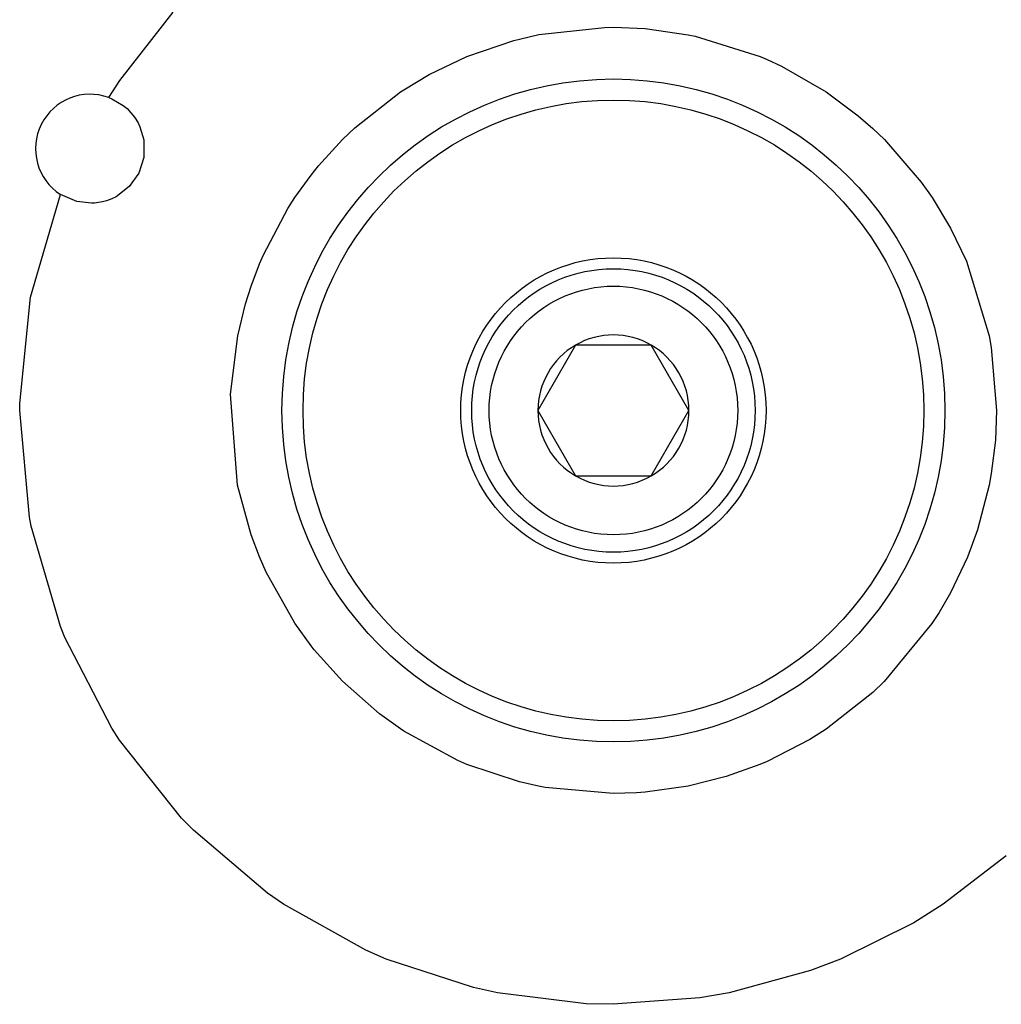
# Model space of a CAD drawing. Header units: millimetres. Extents: x -1041 to -481, y -163 to 556.
# Tile 15 of 51: x -824 to -779, y -7 to 38. Entities that reach past the tile are written whole.
import ezdxf

# ---------------------------------------------------------------- set-up
doc = ezdxf.new("R2010")
doc.units = ezdxf.units.MM

# ---------------------------------------------------------------- blocks, each defined once
blk = doc.blocks.new('L5_85112_0_Gehaeuseaußenteil_S127-04-01-04__76', base_point=(-857.089, -11.484))
at = {"color": 1, "linetype": 'Continuous'}
for p, q in [((-819.727, 35.644), (-817.28, 38.783)), ((-800.515, 37.748), (-797.504, 38.08)), ((-797.504, 38.08), (-797.086, 38.085)), ((-797.086, 38.085), (-795.639, 38.025)), ((-795.639, 38.025), (-793.659, 37.747)), ((-803.811, 36.748), (-801.651, 37.482)), ((-801.651, 37.482), (-801.402, 37.547)), ((-801.402, 37.547), (-800.515, 37.748)), ((-793.659, 37.747), (-793.334, 37.679)), ((-793.334, 37.679), (-790.363, 36.747)), ((-805.539, 35.919), (-803.811, 36.748)), ((-790.363, 36.747), (-790.032, 36.605)), ((-790.032, 36.605), (-789.378, 36.303)), ((-789.378, 36.303), (-787.326, 35.123)), ((-806.698, 35.224), (-805.539, 35.919)), ((-820.23, 34.864), (-819.727, 35.644)), ((-806.849, 35.125), (-806.698, 35.224)), ((-808.947, 33.48), (-806.849, 35.125)), ((-787.326, 35.123), (-785.861, 34.03)), ((-785.861, 34.03), (-785.189, 33.442)), ((-809.511, 32.94), (-808.947, 33.48)), ((-785.189, 33.442), (-784.663, 32.937)), ((-810.612, 31.732), (-809.511, 32.94)), ((-784.663, 32.937), (-782.983, 30.989)), ((-810.953, 31.307), (-810.612, 31.732)), ((-811.696, 30.278), (-810.953, 31.307)), ((-782.983, 30.989), (-782.479, 30.274)), ((-823.817, 25.712), (-822.452, 30.42)), ((-812.021, 29.774), (-811.696, 30.278)), ((-782.479, 30.274), (-781.637, 28.879)), ((-813.143, 27.652), (-812.021, 29.774)), ((-781.637, 28.879), (-780.905, 27.355)), ((-813.32, 27.239), (-813.143, 27.652)), ((-813.706, 26.221), (-813.32, 27.239)), ((-780.905, 27.355), (-779.856, 23.94)), ((-813.965, 25.399), (-813.706, 26.221)), ((-824.315, 20.837), (-823.817, 25.712)), ((-814.32, 23.943), (-813.965, 25.399)), ((-814.642, 21.266), (-814.32, 23.943)), ((-779.856, 23.94), (-779.759, 23.408)), ((-779.759, 23.408), (-779.519, 20.513)), ((-814.321, 17.093), (-814.642, 21.266)), ((-824.317, 20.516), (-824.315, 20.837)), ((-823.874, 15.626), (-824.317, 20.516)), ((-779.519, 20.513), (-779.572, 19.153)), ((-779.572, 19.153), (-779.759, 17.624)), ((-779.759, 17.624), (-779.858, 17.084)), ((-813.706, 14.813), (-814.321, 17.093)), ((-779.858, 17.084), (-780.391, 15.05)), ((-823.795, 15.21), (-823.874, 15.626)), ((-822.451, 10.609), (-823.795, 15.21)), ((-780.391, 15.05), (-780.859, 13.788)), ((-813.323, 13.798), (-813.706, 14.813)), ((-813.017, 13.102), (-813.323, 13.798)), ((-780.859, 13.788), (-781.637, 12.154)), ((-811.7, 10.76), (-813.017, 13.102)), ((-781.637, 12.154), (-782.158, 11.255)), ((-782.158, 11.255), (-782.483, 10.751)), ((-822.248, 10.105), (-822.451, 10.609)), ((-810.953, 9.725), (-811.7, 10.76)), ((-782.483, 10.751), (-784.668, 8.09)), ((-820.095, 5.952), (-822.248, 10.105)), ((-810.808, 9.54), (-810.953, 9.725)), ((-809.517, 8.097), (-810.808, 9.54)), ((-807.818, 6.604), (-809.517, 8.097)), ((-784.668, 8.09), (-785.19, 7.589)), ((-785.19, 7.589), (-787.331, 5.905)), ((-806.855, 5.911), (-807.818, 6.604)), ((-819.734, 5.397), (-820.095, 5.952)), ((-806.699, 5.808), (-806.855, 5.911)), ((-787.331, 5.905), (-788.086, 5.428)), ((-804.219, 4.459), (-806.699, 5.808)), ((-788.086, 5.428), (-790.032, 4.426)), ((-816.889, 1.826), (-819.734, 5.397)), ((-803.817, 4.286), (-804.219, 4.459)), ((-801.402, 3.484), (-803.817, 4.286)), ((-790.37, 4.282), (-791.912, 3.727)), ((-790.032, 4.426), (-790.37, 4.282)), ((-791.912, 3.727), (-793.667, 3.283)), ((-800.521, 3.285), (-801.402, 3.484)), ((-800.215, 3.227), (-800.521, 3.285)), ((-797.094, 2.947), (-800.215, 3.227)), ((-793.667, 3.283), (-795.638, 3.007)), ((-796.033, 2.978), (-797.094, 2.947)), ((-795.638, 3.007), (-796.033, 2.978)), ((-816.349, 1.27), (-816.889, 1.826)), ((-812.953, -1.613), (-816.349, 1.27)), ((-779.083, 0.091), (-781.967, -2.127)), ((-812.224, -2.118), (-812.953, -1.613)), ((-808.436, -4.236), (-812.224, -2.118)), ((-781.967, -2.127), (-783.311, -2.97)), ((-783.311, -2.97), (-786.676, -4.643)), ((-807.516, -4.637), (-808.436, -4.236)), ((-803.508, -5.945), (-807.516, -4.637)), ((-786.676, -4.643), (-788.046, -5.167)), ((-788.046, -5.167), (-791.785, -6.191)), ((-802.408, -6.188), (-803.508, -5.945)), ((-798.339, -6.684), (-802.408, -6.188)), ((-791.785, -6.191), (-793.119, -6.422)), ((-797.097, -6.713), (-798.339, -6.684)), ((-793.119, -6.422), (-797.097, -6.713))]:
    blk.add_line(p, q, dxfattribs=at)
at = {"color": 7, "linetype": 'Continuous'}
for p, q in [((-820.23, 34.864), (-820.084, 34.805)), ((-820.084, 34.805), (-819.568, 34.5)), ((-819.568, 34.5), (-819.395, 34.355)), ((-819.395, 34.355), (-819.046, 33.958)), ((-819.046, 33.958), (-818.89, 33.706)), ((-818.89, 33.706), (-818.8, 33.522)), ((-818.8, 33.522), (-818.623, 32.927)), ((-818.623, 32.927), (-818.621, 32.116)), ((-818.621, 32.116), (-818.853, 31.397)), ((-818.853, 31.397), (-819.289, 30.781)), ((-819.289, 30.781), (-819.896, 30.319)), ((-821.702, 30.092), (-822.452, 30.42)), ((-819.896, 30.319), (-820.084, 30.227)), ((-821.017, 30.017), (-821.702, 30.092)), ((-820.882, 30.024), (-821.017, 30.017)), ((-820.521, 30.081), (-820.882, 30.024)), ((-820.34, 30.131), (-820.521, 30.081)), ((-820.084, 30.227), (-820.34, 30.131))]:
    blk.add_line(p, q, dxfattribs=at)
at = {"color": 1, "linetype": 'Continuous'}
for radius in [15.199, 14.233]:
    blk.add_circle((-797.089, 20.516), radius, dxfattribs=at)
at = {"color": 7, "linetype": 'Continuous'}
blk.add_circle((-797.089, 20.516), 7, dxfattribs=at)
blk.add_arc((-821.089, 32.516), 2.5, 69.9127, 236.9572, dxfattribs=at)
blk = doc.blocks.new('1_Zylinderschraube_DIN_912_-_M8_x_25_-__2_1', base_point=(-803.589, 14.016))
at = {"color": 7, "linetype": 'Continuous'}
for p, q in [((-798.821, 23.516), (-800.092, 21.314)), ((-795.357, 23.516), (-798.821, 23.516)), ((-794.896, 22.718), (-795.357, 23.516)), ((-793.624, 20.516), (-794.896, 22.718)), ((-800.092, 21.314), (-800.553, 20.516)), ((-800.553, 20.516), (-799.281, 18.313)), ((-794.085, 19.718), (-793.624, 20.516)), ((-795.357, 17.516), (-794.085, 19.718)), ((-799.281, 18.313), (-798.821, 17.516)), ((-798.821, 17.516), (-795.357, 17.516))]:
    blk.add_line(p, q, dxfattribs=at)
blk.add_circle((-797.089, 20.516), 6.5, dxfattribs=at)
at = {"color": 1, "linetype": 'Continuous'}
blk.add_circle((-797.089, 20.516), 5.7, dxfattribs=at)
at = {"color": 7, "linetype": 'Continuous'}
for start, end in [(60, 120), (120, 180), (0, 60), (180, 240), (300, 0), (240, 300)]:
    blk.add_arc((-797.089, 20.516), 3.464, start, end, dxfattribs=at)
blk = doc.blocks.new('PO-Buegel-L10__90', base_point=(-860.769, -61.984))
for name, p in [('L5_85112_0_Gehaeuseaußenteil_S127-04-01-04__76', (-857.089, -11.484)), ('1_Zylinderschraube_DIN_912_-_M8_x_25_-__2_1', (-803.589, 14.016))]:
    blk.add_blockref(name, p)
blk = doc.blocks.new('L10-für-dxf-Internet__92', base_point=(-1040.837, -162.984))
blk.add_blockref('PO-Buegel-L10__90', (-860.769, -61.984))
blk = doc.blocks.new('SA_LinksB', base_point=(-811, 178))
blk.add_blockref('L10-für-dxf-Internet__92', (-1040.837, -162.984))

msp = doc.modelspace()

# ---------------------------------------------------------------- block references
msp.add_blockref('SA_LinksB', (-811, 178))

doc.saveas('drawing.dxf')
